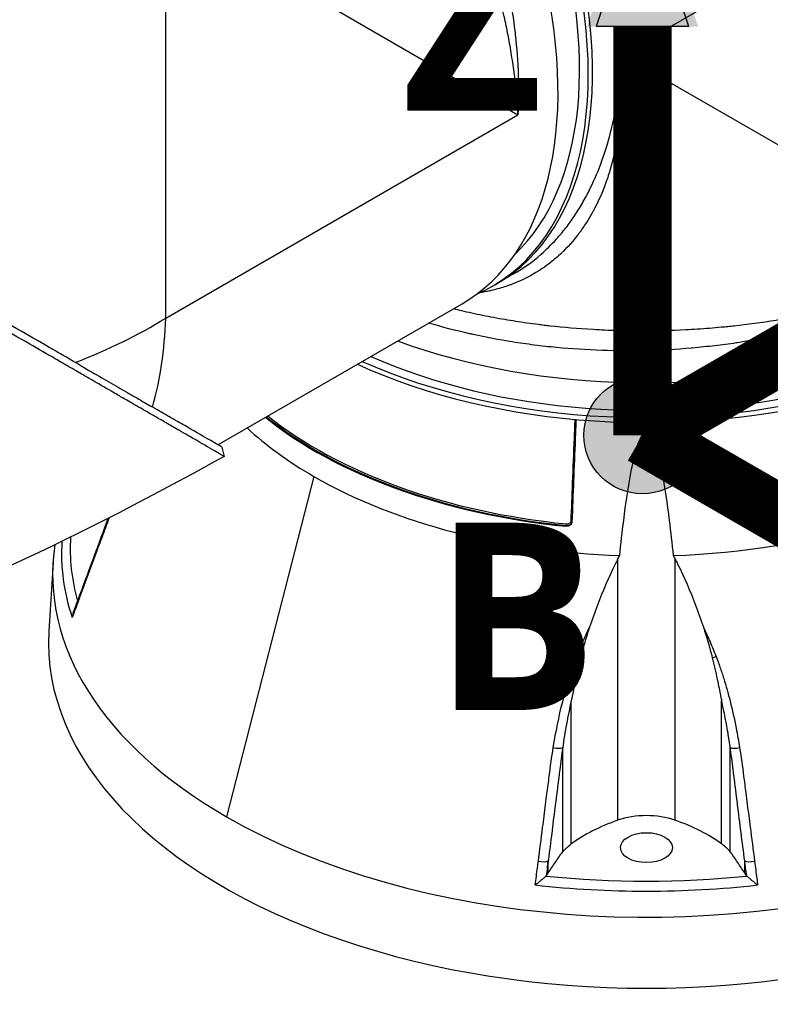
# Model space of a CAD drawing. Header units: millimetres. Extents: x 0 to 5219, y 0 to 2970.
# Tile 204 of 232: x 3368 to 3491, y 1307 to 1469. Entities that reach past the tile are written whole.
import ezdxf

# ---------------------------------------------------------------- set-up
doc = ezdxf.new("R2010")
doc.units = ezdxf.units.MM
doc.header["$LTSCALE"] = 0.2
for name, color, linetype in [('01_Object Line', 4, 'Continuous'), ('07_Special Line2', 76, 'Continuous'), ('12_Before Rev.Num.', 5, 'Continuous')]:
    doc.layers.add(name, color=color, linetype=linetype)
doc.layers.add('14_Mark', color=7, linetype='Continuous', true_color=0xe03c31)
doc.styles.add('Rainbow-5.0 Style', font='malgunsl.ttf')

# ---------------------------------------------------------------- blocks, each defined once
blk = doc.blocks.new('A$C4a785ce6')
for p, q in [((53.74, 186.43), (-4.03, 153.08)), ((-78.84, 109.88), (-78.84, 176.59)), ((-78.84, 176.59), (-21.07, 143.24)), ((-22.03, 152.49), (-22.03, 152.49)), ((-4.03, 153.08), (53.74, 119.72)), ((-21.9, 151.63), (-21.9, 151.63)), ((-21.47, 148.25), (-21.47, 148.25)), ((-78.84, 109.88), (-21.07, 143.24)), ((-21.78, 117.13), (-24.58, 115.51)), ((-21.78, 117.13), (-21.78, 117.13)), ((-25.29, 115.1), (-24.58, 115.51)), ((-70.29, 89.12), (-30.24, 112.24)), ((-78.97, 107.35), (-78.97, 107.35)), ((-78.97, 107.29), (-78.97, 107.29)), ((-78.95, 107.71), (-78.95, 107.71)), ((-79.1, 105.76), (-79.1, 105.76)), ((-79.09, 105.91), (-79.09, 105.91)), ((-79.06, 106.23), (-79.06, 106.23)), ((-80.76, 96.21), (-80.76, 96.21)), ((-71.29, 88.39), (-71.29, 88.39)), ((-69.64, 88.74), (-69.23, 87.2)), ((-54.55, 83.92), (-55.05, 81.99)), ((-55.05, 81.99), (-68.86, 28.11)), ((-13.21, 75.75), (-13.18, 75.87)), ((-97.32, 69.8), (-97.99, 58.55)), ((-4.73, 70.31), (-4.73, 27.53)), ((4.73, 27.53), (4.73, 70.31)), ((12.66, 50.82), (12.66, 50.82)), ((-12.33, 23.66), (-12.33, 47.14)), ((12.33, 23.66), (12.33, 47.14)), ((-13.74, 22.37), (-13.74, 39.45)), ((13.74, 22.37), (13.74, 39.45)), ((-16.11, 18.92), (-16.11, 20.88)), ((16.11, 18.92), (16.11, 20.88)), ((-16.28, 18.63), (-16.42, 18.46)), ((16.42, 18.46), (16.28, 18.63))]:
    blk.add_line(p, q)
for centre, major_axis, ratio, start_param, end_param in [((-62.58, 181.33), (38, -65.82), 0.57735, 0, 2.340309), ((-62.58, 181.33), (38, -65.82), 0.57735, 0, 2.340309), ((-63.29, 180.92), (38, -65.82), 0.57735, 6.218011, 8.595868), ((-63.29, 180.92), (37, -64.09), 0.57735, 0.138313, 2.287402), ((-68.24, 178.06), (38, -65.82), 0.57735, 0, 2.153364), ((-53.39, 186.64), (26.39, -45.71), 0.57735, 0.251217, 0.251219), ((0, 143.16), (76, 0), 0.57735, 4.145572, 6.283185), ((0, 137.44), (76, 0), 0.57735, 4.052056, 6.34836), ((0, 136.63), (76, 0), 0.57735, 4.038806, 6.283185), ((0, 137.44), (74, 0), 0.57735, 4.055455, 6.144873), ((-132.58, 140.91), (-75.98, -2.71), 0.599654, 2.086946, 2.334848), ((-132.58, 140.91), (35.65, -67.16), 0.599654, 0.558766, 0.806744), ((0, 119.48), (76.67, 0), 0.57735, 3.762964, 4.539647), ((0, 119.63), (76.47, 0), 0.57735, 3.765044, 4.539647), ((0, 119.48), (76.89, 0), 0.57735, 3.763438, 4.539717), ((0, 115.42), (-77.15, 0), 0.57735, 0.556674, 0.785398), ((0, 115.42), (-77.15, 0), 0.57735, 1.627678, 2.50827), ((0, 115.42), (-77.15, 0), 0.57735, 0.785398, 1.513915), ((0, 67.87), (97.38, 0), 0.57735, 3.92699, 6.531315), ((-13.18, 76.03), (0.02, 0.199), 0.140343, 3.764162, 5.282569), ((-12.38, 76.62), (-0.2, 0.008), 0.53757, 3.678342, 4.571765), ((0, 67.87), (-97.38, 0), 0.57735, 6.196092, 7.068583), ((0, 71.3), (-95.92, 0), 0.57735, 6.246746, 6.474419), ((0, 72.12), (-94.5, 0), 0.57735, 6.248654, 6.442871), ((-91.51, 63.97), (-1.41, 0.52), 0.445689, 6.283183, 6.665585), ((0, 56.61), (-98.05, 0), 0.57735, 6.248855, 9.459108), ((-11.23, 54.78), (-1.4, 0.54), 0.300947, 1.546942, 1.997356), ((11.23, 54.79), (1.4, 0.55), 0.299591, 4.283682, 4.733556), ((-15.03, 39.86), (-1.48, 0.24), 0.293943, 1.451681, 2.673474), ((15.03, 39.86), (1.48, 0.24), 0.293943, 3.609607, 4.831504), ((10.26, 13.32), (28.83, 0), 0.57735, 2.117685, 2.471123), ((0, 23.05), (-9.1, 0), 0.57735, 4.1655, 5.259278), ((-10.26, 13.32), (-28.83, 0), 0.57735, 3.812062, 4.1655), ((0, 56.61), (57.64, 0), 0.57735, 4.987231, 4.987234), ((-17.47, 21.22), (-1.49, 0.19), 0.291007, 1.428464, 2.747851), ((17.47, 21.22), (1.49, 0.19), 0.291007, 3.535223, 4.854722), ((-17.94, 18.88), (-1.68, 0), 0.577343, 2.622772, 2.695941), ((0, 72.12), (94.5, 0), 0.57735, 4.537116, 4.887662), ((17.94, 18.88), (-1.68, 0), 0.577343, 0.445652, 0.518821), ((0, 71.3), (-95.92, 0), 0.57735, 1.379562, 1.76203)]:
    blk.add_ellipse(centre, major_axis=major_axis, ratio=ratio, start_param=start_param, end_param=end_param)
blk.add_ellipse((0, 23.05), major_axis=(-4.25, 0), ratio=0.57735)
for points, knots in [([(-56.59, 226.05), (-55.78, 225.28), (-54.98, 224.5), (-54.19, 223.7), (-53.36, 222.86), (-52.55, 222.01), (-51.75, 221.15), (-51.61, 220.99), (-51.46, 220.83), (-51.31, 220.67), (-48.25, 217.32), (-45.36, 213.73), (-42.69, 209.98), (-42.58, 209.83), (-42.47, 209.67), (-42.37, 209.52), (-41.76, 208.67), (-41.17, 207.81), (-40.59, 206.94), (-40.25, 206.42), (-39.9, 205.91), (-39.57, 205.38), (-39.23, 204.86), (-38.89, 204.33), (-38.56, 203.81), (-38.51, 203.72), (-38.45, 203.63), (-38.4, 203.54), (-37.14, 201.51), (-35.96, 199.49), (-34.81, 197.37), (-33.37, 194.72), (-32.01, 191.99), (-30.75, 189.2), (-29.99, 187.51), (-29.26, 185.81), (-28.58, 184.08), (-28.56, 184.03), (-28.54, 183.98), (-28.52, 183.93), (-28.07, 182.78), (-27.63, 181.62), (-27.21, 180.45), (-26.81, 179.35), (-26.43, 178.24), (-26.07, 177.13), (-26.05, 177.08), (-26.04, 177.03), (-26.02, 176.98), (-25.66, 175.86), (-25.31, 174.73), (-24.98, 173.6), (-24.81, 173.01), (-24.65, 172.42), (-24.49, 171.83), (-24.41, 171.53), (-24.33, 171.24), (-24.25, 170.94), (-24.21, 170.79), (-24.17, 170.65), (-24.13, 170.5), (-24.09, 170.35), (-24.05, 170.17), (-24.02, 170.06), (-23.98, 169.92), (-23.95, 169.78), (-23.91, 169.64), (-23.41, 167.62), (-22.93, 165.46), (-22.51, 163.17), (-22.31, 162.06), (-22.12, 160.92), (-21.95, 159.75), (-21.85, 159.09), (-21.76, 158.42), (-21.67, 157.74), (-21.62, 157.27), (-21.56, 156.81), (-21.51, 156.33), (-21.27, 154.19), (-21.1, 151.96), (-21.03, 149.67), (-20.96, 147.57), (-20.96, 145.42), (-21.07, 143.24)], [0.5917032, 0.5917032, 0.5917032, 0.5917032, 0.6065856, 0.6065856, 0.6065856, 0.6221334, 0.6221334, 0.6221334, 0.625, 0.625, 0.625, 0.6850898, 0.6850898, 0.6850898, 0.6875, 0.6875, 0.6875, 0.7011464, 0.7011464, 0.7011464, 0.7092438, 0.7092438, 0.7092438, 0.7173743, 0.7173743, 0.7173743, 0.71875, 0.71875, 0.71875, 0.7499738, 0.7499738, 0.7499738, 0.7889478, 0.7889478, 0.7889478, 0.8125, 0.8125, 0.8125, 0.8131921, 0.8131921, 0.8131921, 0.8288728, 0.8288728, 0.8288728, 0.84375, 0.84375, 0.84375, 0.8444134, 0.8444134, 0.8444134, 0.859375, 0.859375, 0.859375, 0.8671875, 0.8671875, 0.8671875, 0.8710938, 0.8710938, 0.8710938, 0.8730469, 0.8730469, 0.8730469, 0.8749735, 0.8749735, 0.8749735, 0.8773485, 0.8773485, 0.8773485, 0.9115235, 0.9115235, 0.9115235, 0.9281399, 0.9281399, 0.9281399, 0.9375, 0.9375, 0.9375, 0.9439123, 0.9439123, 0.9439123, 0.973127, 0.973127, 0.973127, 1, 1, 1, 1]), ([(-21.07, 143.24), (-21.17, 145.22), (-21.34, 147.27), (-21.6, 149.35), (-21.6, 149.37), (-21.6, 149.39), (-21.6, 149.41), (-21.73, 150.46), (-21.88, 151.53), (-22.05, 152.6), (-22.21, 153.63), (-22.38, 154.62), (-22.58, 155.7), (-22.59, 155.75), (-22.6, 155.81), (-22.61, 155.87), (-22.81, 156.9), (-23.02, 157.93), (-23.25, 158.95), (-23.49, 160.06), (-23.75, 161.15), (-24.02, 162.24), (-24.06, 162.38), (-24.09, 162.52), (-24.13, 162.66), (-24.41, 163.77), (-24.71, 164.87), (-25.02, 165.96), (-25.18, 166.51), (-25.34, 167.05), (-25.5, 167.59), (-25.58, 167.86), (-25.66, 168.13), (-25.75, 168.4), (-25.8, 168.57), (-25.84, 168.71), (-25.89, 168.88), (-25.92, 168.98), (-25.96, 169.09), (-26, 169.21), (-26.7, 171.43), (-27.44, 173.57), (-28.2, 175.61), (-28.3, 175.88), (-28.4, 176.15), (-28.5, 176.42), (-28.84, 177.3), (-29.18, 178.17), (-29.53, 179.02), (-29.96, 180.08), (-30.39, 181.12), (-30.82, 182.12), (-30.87, 182.23), (-30.92, 182.34), (-30.97, 182.45), (-30.98, 182.47), (-30.98, 182.49), (-30.99, 182.5), (-31.05, 182.63), (-31.09, 182.73), (-31.16, 182.89), (-32.28, 185.43), (-33.42, 187.82), (-34.56, 190.05), (-35.13, 191.17), (-35.7, 192.25), (-36.27, 193.29), (-36.75, 194.18), (-37.23, 195.03), (-37.7, 195.86), (-37.72, 195.89), (-37.73, 195.92), (-37.75, 195.94), (-37.82, 196.07), (-37.87, 196.15), (-37.96, 196.31), (-39.2, 198.47), (-40.44, 200.49), (-41.67, 202.37), (-41.85, 202.65), (-42.02, 202.93), (-42.2, 203.2), (-42.38, 203.46), (-42.55, 203.72), (-42.72, 203.98), (-43.08, 204.52), (-43.44, 205.05), (-43.79, 205.56), (-44.54, 206.65), (-45.27, 207.68), (-45.99, 208.66), (-46, 208.67), (-46.01, 208.69), (-46.02, 208.7), (-46.1, 208.81), (-46.17, 208.9), (-46.27, 209.04), (-47.88, 211.23), (-49.48, 213.26), (-51.06, 215.15), (-52.24, 216.56), (-53.41, 217.89), (-54.56, 219.15), (-54.87, 219.49), (-55.16, 219.8), (-55.47, 220.14), (-55.54, 220.22), (-55.62, 220.3), (-55.7, 220.38), (-55.99, 220.69), (-56.28, 221), (-56.58, 221.31)], [0, 0, 0, 0, 0.061969, 0.061969, 0.061969, 0.0625, 0.0625, 0.0625, 0.09375, 0.09375, 0.09375, 0.1234255, 0.1234255, 0.1234255, 0.125, 0.125, 0.125, 0.1531538, 0.1531538, 0.1531538, 0.1836029, 0.1836029, 0.1836029, 0.1875, 0.1875, 0.1875, 0.21875, 0.21875, 0.21875, 0.234375, 0.234375, 0.234375, 0.2421875, 0.2421875, 0.2421875, 0.2469884, 0.2469884, 0.2469884, 0.25, 0.25, 0.25, 0.3052191, 0.3052191, 0.3052191, 0.3125, 0.3125, 0.3125, 0.3368038, 0.3368038, 0.3368038, 0.3671875, 0.3671875, 0.3671875, 0.3705126, 0.3705126, 0.3705126, 0.3710938, 0.3710938, 0.3710938, 0.375, 0.375, 0.375, 0.4375, 0.4375, 0.4375, 0.46875, 0.46875, 0.46875, 0.4952139, 0.4952139, 0.4952139, 0.4960938, 0.4960938, 0.4960938, 0.5, 0.5, 0.5, 0.5544796, 0.5544796, 0.5544796, 0.5625, 0.5625, 0.5625, 0.5702519, 0.5702519, 0.5702519, 0.5865122, 0.5865122, 0.5865122, 0.6206238, 0.6206238, 0.6206238, 0.6210938, 0.6210938, 0.6210938, 0.625, 0.625, 0.625, 0.6875, 0.6875, 0.6875, 0.734375, 0.734375, 0.734375, 0.7469686, 0.7469686, 0.7469686, 0.75, 0.75, 0.75, 0.7613238, 0.7613238, 0.7613238, 0.7613238]), ([(-69.23, 87.2), (-69.23, 87.2), (-69.23, 87.2), (-69.23, 87.2), (-69.25, 87.21), (-69.32, 87.25), (-69.61, 87.42), (-69.75, 87.5), (-69.91, 87.59), (-70.05, 87.67), (-70.25, 87.78), (-70.42, 87.89), (-70.55, 87.96), (-71.34, 88.42), (-72.48, 89.08), (-73.91, 89.9), (-74.46, 90.22), (-75.22, 90.66), (-76.26, 91.26), (-77.13, 91.76), (-77.84, 92.17), (-78.32, 92.45), (-78.69, 92.66), (-78.92, 92.79), (-79.02, 92.85), (-79.87, 93.34), (-80.4, 93.65), (-80.55, 93.73), (-80.75, 93.85), (-80.95, 93.96), (-81.14, 94.07), (-81.22, 94.12), (-81.29, 94.16), (-81.36, 94.2), (-81.79, 94.45), (-82.08, 94.62), (-82.21, 94.69), (-82.34, 94.77), (-82.48, 94.85), (-82.64, 94.94), (-83.02, 95.16), (-83.48, 95.42), (-84.04, 95.74), (-84.91, 96.23), (-85.6, 96.63), (-86.05, 96.89), (-86.51, 97.15), (-87.21, 97.56), (-88.23, 98.16), (-88.94, 98.57), (-89.53, 98.92), (-90, 99.19), (-90.23, 99.32), (-90.43, 99.44), (-90.59, 99.53), (-91.1, 99.82), (-91.63, 100.13), (-92.16, 100.43), (-92.47, 100.61), (-92.78, 100.79), (-93.1, 100.97), (-93.75, 101.35), (-94.19, 101.6), (-94.39, 101.72), (-94.81, 101.97), (-95.25, 102.22), (-95.7, 102.48), (-96.12, 102.72), (-96.54, 102.97), (-96.97, 103.21), (-98.33, 104), (-99.72, 104.8), (-101.14, 105.62), (-102.99, 106.69), (-104.9, 107.79), (-106.85, 108.92), (-110.75, 111.17), (-114.83, 113.52), (-119.08, 115.98), (-120.03, 116.52), (-121.01, 117.09), (-122.02, 117.67), (-123.16, 118.33), (-124.35, 119.02), (-125.58, 119.73), (-128.81, 121.59), (-131.09, 122.91), (-132.3, 123.61), (-133.73, 124.44), (-135.18, 125.27), (-136.63, 126.11), (-139.82, 127.95), (-143.06, 129.83), (-146.35, 131.72), (-149.39, 133.48), (-151.97, 134.97), (-154.08, 136.18), (-157.52, 138.17), (-159.67, 139.41), (-160.48, 139.88), (-160.69, 140), (-160.81, 140.07), (-160.84, 140.09), (-164.48, 142.19), (-168.11, 144.28), (-171.64, 146.32), (-172.14, 146.61), (-172.64, 146.9), (-173.13, 147.18), (-174.74, 148.11), (-176.05, 148.87), (-177.08, 149.46), (-178.09, 150.05), (-179.09, 150.62), (-180.08, 151.19), (-180.35, 151.35), (-180.62, 151.51), (-180.89, 151.66), (-184.25, 153.6), (-186.46, 154.88), (-187.76, 155.63), (-187.86, 155.69), (-187.96, 155.74), (-188.05, 155.8)], [-0.7635222, -0.7635222, -0.7635222, -0.7635222, -0.75, -0.75, -0.75, -0.71875, -0.71875, -0.71875, -0.7052239, -0.7052239, -0.7052239, -0.6875, -0.6875, -0.6875, -0.625, -0.625, -0.625, -0.59375, -0.59375, -0.59375, -0.5758637, -0.5758637, -0.5758637, -0.5625, -0.5625, -0.5625, -0.546875, -0.546875, -0.546875, -0.5411757, -0.5411757, -0.5411757, -0.5390625, -0.5390625, -0.5390625, -0.53125, -0.53125, -0.53125, -0.5266987, -0.5266987, -0.5266987, -0.515625, -0.515625, -0.515625, -0.5, -0.5, -0.5, -0.484375, -0.484375, -0.484375, -0.4739987, -0.4739987, -0.4739987, -0.46875, -0.46875, -0.46875, -0.4588678, -0.4588678, -0.4588678, -0.453125, -0.453125, -0.453125, -0.4453125, -0.4453125, -0.4453125, -0.4375, -0.4375, -0.4375, -0.4300483, -0.4300483, -0.4300483, -0.40625, -0.40625, -0.40625, -0.375, -0.375, -0.375, -0.3125, -0.3125, -0.3125, -0.2978036, -0.2978036, -0.2978036, -0.28125, -0.28125, -0.28125, -0.25, -0.25, -0.25, -0.2303717, -0.2303717, -0.2303717, -0.1875, -0.1875, -0.1875, -0.1671318, -0.1671318, -0.1671318, -0.1337093, -0.1337093, -0.1337093, -0.125, -0.125, -0.125, -0.0780464, -0.0780464, -0.0780464, -0.0714286, -0.0714286, -0.0714286, -0.0535714, -0.0535714, -0.0535714, -0.039579, -0.039579, -0.039579, -0.0357143, -0.0357143, -0.0357143, -0.0025653, -0.0025653, -0.0025653, 0, 0, 0, 0]), ([(-92.74, 102.07), (-92.97, 102.21), (-93.2, 102.34), (-93.73, 102.65), (-94.03, 102.83), (-94.73, 103.23), (-95.12, 103.46), (-96.31, 104.15), (-97.12, 104.61), (-99.65, 106.07), (-101.42, 107.09), (-106.75, 110.17), (-110.44, 112.3), (-121.27, 118.55), (-128.82, 122.91), (-145.57, 132.58), (-153.99, 137.43), (-165.9, 144.32), (-170.11, 146.76), (-178.75, 151.74), (-183.02, 154.2), (-186.91, 156.45)], [-10.794601, -10.794601, -10.794601, -10.794601, -10.700272, -10.700272, -10.578462, -10.578462, -10.421195, -10.421195, -10.108787, -10.108787, -9.443961, -9.443961, -8.149298, -8.149298, -5.793129, -5.793129, -3.135292, -3.135292, -1.653975, -1.653975, 0, 0, 0, 0]), ([(-4.03, 153.08), (-3.94, 151.09), (-3.92, 149.14), (-3.98, 147.23), (-3.98, 147.22), (-3.98, 147.2), (-3.98, 147.19), (-4.01, 146.22), (-4.07, 145.28), (-4.14, 144.34), (-4.21, 143.45), (-4.3, 142.61), (-4.41, 141.71), (-4.42, 141.66), (-4.42, 141.62), (-4.43, 141.57), (-4.54, 140.71), (-4.67, 139.88), (-4.81, 139.07), (-4.97, 138.2), (-5.15, 137.35), (-5.34, 136.54), (-5.37, 136.43), (-5.39, 136.33), (-5.42, 136.22), (-5.62, 135.39), (-5.84, 134.59), (-6.08, 133.82), (-6.2, 133.43), (-6.32, 133.05), (-6.45, 132.68), (-6.52, 132.49), (-6.58, 132.31), (-6.65, 132.12), (-6.69, 132.01), (-6.72, 131.91), (-6.76, 131.8), (-6.79, 131.73), (-6.82, 131.66), (-6.85, 131.58), (-7.41, 130.08), (-8.03, 128.73), (-8.69, 127.51), (-8.78, 127.35), (-8.87, 127.19), (-8.95, 127.03), (-9.25, 126.51), (-9.55, 126.01), (-9.85, 125.54), (-10.23, 124.94), (-10.62, 124.38), (-11.01, 123.86), (-11.05, 123.8), (-11.1, 123.74), (-11.14, 123.69), (-11.15, 123.68), (-11.15, 123.67), (-11.16, 123.66), (-11.21, 123.59), (-11.25, 123.54), (-11.31, 123.46), (-12.33, 122.15), (-13.38, 121.03), (-14.45, 120.07), (-14.99, 119.59), (-15.53, 119.15), (-16.06, 118.74), (-16.52, 118.4), (-16.97, 118.08), (-17.42, 117.79), (-17.44, 117.78), (-17.45, 117.77), (-17.47, 117.76), (-17.53, 117.72), (-17.58, 117.69), (-17.67, 117.63), (-18.85, 116.88), (-20.05, 116.26), (-21.24, 115.76), (-21.41, 115.69), (-21.58, 115.62), (-21.76, 115.55), (-21.92, 115.49), (-22.09, 115.42), (-22.26, 115.36), (-22.61, 115.23), (-22.96, 115.11), (-23.3, 115), (-24.03, 114.76), (-24.74, 114.57), (-25.45, 114.41), (-25.46, 114.41), (-25.47, 114.4), (-25.48, 114.4), (-25.56, 114.38), (-25.62, 114.37), (-25.72, 114.35), (-26.25, 114.23), (-26.79, 114.13), (-27.33, 114.04)], [0, 0, 0, 0, 0.061969, 0.061969, 0.061969, 0.0625, 0.0625, 0.0625, 0.09375, 0.09375, 0.09375, 0.1234255, 0.1234255, 0.1234255, 0.125, 0.125, 0.125, 0.1531538, 0.1531538, 0.1531538, 0.1836029, 0.1836029, 0.1836029, 0.1875, 0.1875, 0.1875, 0.21875, 0.21875, 0.21875, 0.234375, 0.234375, 0.234375, 0.2421875, 0.2421875, 0.2421875, 0.2469884, 0.2469884, 0.2469884, 0.25, 0.25, 0.25, 0.3052191, 0.3052191, 0.3052191, 0.3125, 0.3125, 0.3125, 0.3368038, 0.3368038, 0.3368038, 0.3671875, 0.3671875, 0.3671875, 0.3705126, 0.3705126, 0.3705126, 0.3710937, 0.3710937, 0.3710937, 0.375, 0.375, 0.375, 0.4375, 0.4375, 0.4375, 0.46875, 0.46875, 0.46875, 0.4952139, 0.4952139, 0.4952139, 0.4960937, 0.4960937, 0.4960937, 0.5, 0.5, 0.5, 0.5544796, 0.5544796, 0.5544796, 0.5625, 0.5625, 0.5625, 0.5702519, 0.5702519, 0.5702519, 0.5865122, 0.5865122, 0.5865122, 0.6206238, 0.6206238, 0.6206238, 0.6210937, 0.6210937, 0.6210937, 0.625, 0.625, 0.625, 0.6462516, 0.6462516, 0.6462516, 0.6462516]), ([(-21.78, 117.13), (-20.2, 118.04), (-18.7, 119.11), (-17.28, 120.35), (-16.42, 121.11), (-15.6, 121.92), (-14.8, 122.79), (-14.78, 122.82), (-14.76, 122.84), (-14.74, 122.87), (-14.21, 123.45), (-13.7, 124.06), (-13.2, 124.7), (-12.73, 125.31), (-12.28, 125.93), (-11.84, 126.58), (-11.82, 126.61), (-11.8, 126.64), (-11.78, 126.67), (-11.34, 127.33), (-10.92, 128.01), (-10.51, 128.71), (-10.3, 129.08), (-10.09, 129.46), (-9.89, 129.84), (-9.78, 130.03), (-9.68, 130.22), (-9.58, 130.41), (-9.53, 130.51), (-9.48, 130.61), (-9.44, 130.71), (-9.39, 130.8), (-9.33, 130.92), (-9.29, 131), (-9.24, 131.09), (-9.2, 131.18), (-9.15, 131.28), (-8.5, 132.62), (-7.85, 134.14), (-7.25, 135.83), (-6.96, 136.66), (-6.67, 137.53), (-6.4, 138.44), (-6.25, 138.96), (-6.1, 139.49), (-5.96, 140.04), (-5.86, 140.41), (-5.77, 140.79), (-5.67, 141.18), (-5.25, 142.95), (-4.88, 144.87), (-4.6, 146.94), (-4.33, 148.85), (-4.14, 150.9), (-4.03, 153.08)], [0.74999, 0.74999, 0.74999, 0.74999, 0.7889478, 0.7889478, 0.7889478, 0.8125, 0.8125, 0.8125, 0.8131921, 0.8131921, 0.8131921, 0.8288728, 0.8288728, 0.8288728, 0.84375, 0.84375, 0.84375, 0.8444134, 0.8444134, 0.8444134, 0.859375, 0.859375, 0.859375, 0.8671875, 0.8671875, 0.8671875, 0.8710937, 0.8710937, 0.8710937, 0.8730469, 0.8730469, 0.8730469, 0.8749735, 0.8749735, 0.8749735, 0.8773485, 0.8773485, 0.8773485, 0.9115235, 0.9115235, 0.9115235, 0.9281399, 0.9281399, 0.9281399, 0.9375, 0.9375, 0.9375, 0.9439123, 0.9439123, 0.9439123, 0.973127, 0.973127, 0.973127, 1, 1, 1, 1]), ([(53.74, 119.72), (51.91, 118.54), (50.06, 117.46), (48.21, 116.48), (46.21, 115.41), (44.21, 114.45), (42.25, 113.59), (41.8, 113.39), (41.36, 113.2), (40.91, 113.01), (39.2, 112.29), (37.51, 111.63), (35.87, 111.05), (35.51, 110.92), (35.15, 110.79), (34.8, 110.67), (34.03, 110.4), (33.27, 110.15), (32.53, 109.92), (32.31, 109.85), (32.1, 109.78), (31.89, 109.71), (31.42, 109.57), (30.95, 109.42), (30.48, 109.28), (30.25, 109.22), (30.02, 109.15), (29.79, 109.08), (29.68, 109.05), (29.56, 109.02), (29.45, 108.98), (29.33, 108.95), (29.26, 108.93), (29.11, 108.89), (24.47, 107.58), (19.7, 106.56), (14.91, 105.85), (14.83, 105.84), (14.75, 105.83), (14.68, 105.81), (13.53, 105.64), (12.38, 105.49), (11.23, 105.36), (10.61, 105.28), (10, 105.22), (9.38, 105.15), (8.75, 105.09), (8.13, 105.03), (7.51, 104.98), (7.46, 104.97), (7.4, 104.97), (7.35, 104.96), (4.91, 104.75), (2.43, 104.62), (0.06, 104.56), (-4.85, 104.43), (-9.77, 104.59), (-14.73, 105.06), (-15.34, 105.12), (-15.95, 105.18), (-16.57, 105.25), (-17.18, 105.32), (-17.79, 105.39), (-18.4, 105.47), (-19.61, 105.62), (-20.81, 105.79), (-22, 105.98), (-24.16, 106.33), (-26.3, 106.73), (-28.41, 107.19), (-28.61, 107.24), (-28.81, 107.28), (-29.01, 107.32), (-31.28, 107.84), (-33.52, 108.42), (-35.72, 109.08)], [0, 0, 0, 0, 0.0268593, 0.0268593, 0.0268593, 0.0558825, 0.0558825, 0.0558825, 0.0625, 0.0625, 0.0625, 0.088102, 0.088102, 0.088102, 0.09375, 0.09375, 0.09375, 0.1058986, 0.1058986, 0.1058986, 0.109375, 0.109375, 0.109375, 0.1171875, 0.1171875, 0.1171875, 0.1210937, 0.1210937, 0.1210937, 0.1230469, 0.1230469, 0.1230469, 0.125, 0.125, 0.125, 0.1865064, 0.1865064, 0.1865064, 0.1875, 0.1875, 0.1875, 0.2022042, 0.2022042, 0.2022042, 0.2101236, 0.2101236, 0.2101236, 0.2180828, 0.2180828, 0.2180828, 0.21875, 0.21875, 0.21875, 0.25, 0.25, 0.25, 0.3146789, 0.3146789, 0.3146789, 0.3226569, 0.3226569, 0.3226569, 0.3306082, 0.3306082, 0.3306082, 0.3464266, 0.3464266, 0.3464266, 0.375, 0.375, 0.375, 0.3777022, 0.3777022, 0.3777022, 0.4086021, 0.4086021, 0.4086021, 0.4086021]), ([(-31.63, 111.44), (-31.2, 111.34), (-30.78, 111.23), (-29.22, 110.87), (-28.06, 110.61), (-26.27, 110.25), (-25.67, 110.13), (-24.45, 109.9), (-23.78, 109.78), (-22.04, 109.49), (-20.85, 109.3), (-18.99, 109.03), (-18.36, 108.95), (-17.4, 108.83), (-16.92, 108.77), (-16.43, 108.71), (-16.1, 108.67), (-15.91, 108.65), (-13.59, 108.39), (-11.24, 108.19), (-7.47, 107.97), (-6.18, 107.91), (-4.17, 107.85), (-3.49, 107.84), (-2.45, 107.82), (-2.11, 107.82), (-1.58, 107.82), (-1.41, 107.81), (-1.05, 107.81), (-0.84, 107.81), (1.54, 107.81), (3.92, 107.87), (7.7, 108.07), (8.99, 108.15), (10.98, 108.31), (11.65, 108.37), (12.67, 108.46), (13.18, 108.51), (13.69, 108.56), (14.04, 108.6), (14.25, 108.62), (16.57, 108.88), (18.88, 109.18), (22.47, 109.76), (23.69, 109.98), (25.55, 110.33), (26.18, 110.45), (27.13, 110.65), (27.45, 110.71), (28.08, 110.85), (28.45, 110.93), (30.92, 111.48), (33.13, 112.03), (36.46, 112.96), (37.58, 113.29), (39.24, 113.81), (39.8, 113.99), (40.91, 114.36), (41.49, 114.55), (46.24, 116.21), (50.17, 117.88), (53.74, 119.72)], [0.2383127, 0.2383127, 0.2383127, 0.2383127, 0.25, 0.25, 0.28125, 0.28125, 0.296875, 0.296875, 0.3125, 0.3125, 0.34375, 0.34375, 0.359375, 0.359375, 0.3671875, 0.3710938, 0.3710938, 0.375, 0.375, 0.4375, 0.4375, 0.46875, 0.46875, 0.484375, 0.484375, 0.4921875, 0.4921875, 0.4960938, 0.4960938, 0.5, 0.5, 0.5625, 0.5625, 0.59375, 0.59375, 0.609375, 0.609375, 0.6171875, 0.6210938, 0.6210938, 0.625, 0.625, 0.6875, 0.6875, 0.71875, 0.71875, 0.734375, 0.734375, 0.7421875, 0.7421875, 0.75, 0.75, 0.8125, 0.8125, 0.84375, 0.84375, 0.859375, 0.859375, 0.875, 0.875, 1, 1, 1, 1]), ([(-92.74, 102.07), (-91.56, 101.38), (-90.42, 100.74), (-88.27, 99.5), (-87.25, 98.91), (-85.33, 97.8), (-84.42, 97.28), (-82.71, 96.28), (-81.93, 95.82), (-81.19, 95.4)], [0, 0, 0, 0, 0.581117, 0.581117, 1.150103, 1.150103, 1.719465, 1.719465, 2.302704, 2.302704, 2.302704, 2.302704]), ([(-69.64, 88.74), (-69.64, 88.74), (-70.49, 89.23), (-72.97, 90.66), (-74.22, 91.39), (-76.49, 92.69), (-77.32, 93.17), (-78.63, 93.93), (-79.06, 94.19), (-79.73, 94.57), (-79.96, 94.71), (-80.37, 94.94), (-80.55, 95.05), (-80.88, 95.23), (-81.03, 95.32), (-81.19, 95.4)], [-5.610809, -5.610809, -5.610809, -5.610809, -3.202671, -3.202671, -1.636794, -1.636794, -0.832338, -0.832338, -0.455606, -0.455606, -0.265051, -0.265051, -0.117703, -0.117703, -0.000611, -0.000611, -0.000611, -0.000611]), ([(-12.35, 76.72), (-12.27, 78.76), (-12.19, 80.8), (-12.11, 82.83), (-12.01, 85.29), (-11.91, 87.74), (-11.82, 90.19), (-11.78, 91.22), (-11.73, 92.24), (-11.69, 93.27)], [0, 0, 0, 0, 0.3003264, 0.3003264, 0.3003264, 0.6633231, 0.6633231, 0.6633231, 0.8152391, 0.8152391, 0.8152391, 0.8152391]), ([(-11.55, 93.26), (-11.59, 92.18), (-11.64, 91.09), (-11.68, 90.01), (-11.77, 87.76), (-11.86, 85.51), (-11.95, 83.25), (-12.04, 81), (-12.13, 78.74), (-12.22, 76.47)], [0.1730469, 0.1730469, 0.1730469, 0.1730469, 0.3333333, 0.3333333, 0.3333333, 0.6666667, 0.6666667, 0.6666667, 1, 1, 1, 1]), ([(-4.39, 70.95), (-4.19, 72.89), (-3.97, 74.81), (-3.39, 79.46), (-3.01, 82.16), (-2.32, 85.7), (-2.11, 86.69), (-1.72, 88.16), (-1.58, 88.65), (-1.25, 89.58), (-1.07, 90.03), (-0.7, 90.63), (-0.54, 90.85), (-0.29, 91.02), (-0.23, 91.05), (-0.12, 91.09), (-0.06, 91.1), (0.06, 91.1), (0.12, 91.09), (0.23, 91.05), (0.29, 91.02), (0.54, 90.85), (0.7, 90.63), (1.07, 90.03), (1.25, 89.58), (1.58, 88.65), (1.72, 88.16), (2.11, 86.69), (2.32, 85.7), (3.01, 82.16), (3.39, 79.46), (3.97, 74.81), (4.19, 72.89), (4.39, 70.95)], [5.982106, 5.982106, 5.982106, 5.982106, 6.634304, 6.634304, 7.582061, 7.582061, 7.910092, 7.910092, 8.074107, 8.074107, 8.238122, 8.238122, 8.315339, 8.315339, 8.332718, 8.332718, 8.350096, 8.350096, 8.367475, 8.367475, 8.384853, 8.384853, 8.46207, 8.46207, 8.626085, 8.626085, 8.790101, 8.790101, 9.118131, 9.118131, 10.065889, 10.065889, 10.718087, 10.718087, 10.718087, 10.718087]), ([(-88.11, 77.17), (-88.18, 76.98), (-88.25, 76.79), (-88.32, 76.6), (-88.69, 75.61), (-89.05, 74.63), (-89.42, 73.65), (-89.56, 73.26), (-89.71, 72.86), (-89.85, 72.47), (-90.29, 71.29), (-90.72, 70.11), (-91.16, 68.93), (-91.74, 67.36), (-92.32, 65.79), (-92.9, 64.22)], [0.2156142, 0.2156142, 0.2156142, 0.2156142, 0.2500193, 0.2500193, 0.2500193, 0.4287791, 0.4287791, 0.4287791, 0.5000046, 0.5000046, 0.5000046, 0.7143901, 0.7143901, 0.7143901, 1, 1, 1, 1]), ([(-12.22, 76.47), (-12.22, 76.37), (-12.25, 76.27), (-12.35, 76.08), (-12.42, 75.99), (-12.6, 75.86), (-12.71, 75.8), (-12.96, 75.74), (-13.09, 75.73), (-13.21, 75.75)], [-0.2992343, -0.2992343, -0.2992343, -0.2992343, -0.2640654, -0.2640654, -0.2263454, -0.2263454, -0.1886522, -0.1886522, -0.1510866, -0.1510866, -0.1510866, -0.1510866]), ([(-13.18, 75.87), (-12.99, 75.85), (-12.76, 75.88), (-12.56, 76), (-12.42, 76.08), (-12.29, 76.22), (-12.23, 76.39)], [0, 0, 0, 0, 0.5, 0.5, 0.5, 0.8642352, 0.8642352, 0.8642352, 0.8642352]), ([(-4.73, 70.31), (-4.86, 70.06), (-4.99, 69.81), (-6.2, 67.4), (-7.16, 65.14), (-8.5, 61.62), (-8.93, 60.42), (-9.34, 59.19)], [-6.98839, -6.98839, -6.98839, -6.98839, -6.901908, -6.901908, -6.146186, -6.146186, -5.758936, -5.758936, -5.758936, -5.758936]), ([(4.73, 70.31), (4.86, 70.06), (4.99, 69.81), (6.2, 67.4), (7.16, 65.14), (8.5, 61.62), (8.93, 60.42), (9.34, 59.19)], [10.331972, 10.331972, 10.331972, 10.331972, 10.418454, 10.418454, 11.174175, 11.174175, 11.561438, 11.561438, 11.561438, 11.561438]), ([(-92.9, 64.22), (-93.21, 63.38), (-93.52, 62.54), (-93.83, 61.7), (-93.94, 61.39), (-94.06, 61.08), (-94.17, 60.77)], [0, 0, 0, 0, 0.731803, 0.731803, 0.731803, 1, 1, 1, 1]), ([(-94, 61.55), (-94.03, 61.48), (-94.05, 61.41), (-94.12, 61.16), (-94.15, 60.97), (-94.17, 60.78), (-94.17, 60.78), (-94.17, 60.77)], [-0.08198982, -0.08198982, -0.08198982, -0.08198982, -0.05947654, -0.05947654, 0, 0, 0.0007263, 0.0007263, 0.0007263, 0.0007263]), ([(-11.43, 54.37), (-11.11, 55.19), (-10.78, 56), (-10.43, 56.8), (-10.08, 57.6), (-9.72, 58.4), (-9.34, 59.19)], [0, 0, 0, 0, 0.499875, 0.499875, 0.499875, 1, 1, 1, 1]), ([(-9.34, 59.19), (-9.62, 58.36), (-9.88, 57.52), (-10.36, 55.86), (-10.6, 55), (-10.8, 54.17)], [0.0000001, 0.0000001, 0.0000001, 0.0000001, 0.2749921, 0.2749921, 0.5476443, 0.5476443, 0.5476443, 0.5476443]), ([(9.34, 59.19), (9.72, 58.4), (10.08, 57.6), (10.43, 56.8), (10.77, 56), (11.1, 55.19), (11.42, 54.38)], [0, 0, 0, 0, 0.5005634, 0.5005634, 0.5005634, 1, 1, 1, 1]), ([(9.34, 59.19), (9.62, 58.36), (9.88, 57.52), (10.36, 55.86), (10.6, 55), (10.8, 54.18)], [-0.5445996, -0.5445996, -0.5445996, -0.5445996, -0.2712223, -0.2712223, -0.0000015, -0.0000015, -0.0000015, -0.0000015]), ([(-15.28, 39.46), (-14.86, 42), (-14.36, 44.52), (-13.73, 47.02), (-13.28, 48.81), (-12.77, 50.58), (-12.17, 52.33), (-11.94, 53.01), (-11.69, 53.69), (-11.43, 54.37)], [0, 0, 0, 0, 0.499826, 0.499826, 0.499826, 0.858832, 0.858832, 0.858832, 1, 1, 1, 1]), ([(-10.8, 54.17), (-11.09, 53), (-11.35, 51.85), (-11.81, 49.63), (-11.99, 48.76), (-12.17, 47.9), (-12.21, 47.71), (-12.27, 47.4), (-12.3, 47.27), (-12.33, 47.14)], [0.0000003, 0.0000003, 0.0000003, 0.0000003, 0.385971, 0.385971, 0.7217999, 0.7217999, 0.8108706, 0.8108706, 0.8732307, 0.8732307, 0.8732307, 0.8732307]), ([(10.8, 54.18), (11.08, 53.03), (11.35, 51.83), (11.83, 49.59), (12, 48.7), (12.18, 47.86), (12.21, 47.68), (12.28, 47.38), (12.3, 47.26), (12.33, 47.14)], [-0.5643199, -0.5643199, -0.5643199, -0.5643199, -0.3213467, -0.3213467, -0.0964507, -0.0964507, -0.0393511, -0.0393511, 0, 0, 0, 0]), ([(11.42, 54.38), (11.65, 53.8), (11.86, 53.23), (12.06, 52.64), (12.28, 52.03), (12.48, 51.42), (12.67, 50.8), (13.05, 49.57), (13.4, 48.32), (13.72, 47.07), (14.08, 45.61), (14.41, 44.14), (14.7, 42.66), (14.91, 41.59), (15.1, 40.53), (15.28, 39.46)], [0, 0, 0, 0, 0.1198746, 0.1198746, 0.1198746, 0.2457225, 0.2457225, 0.2457225, 0.4973048, 0.4973048, 0.4973048, 0.7896386, 0.7896386, 0.7896386, 1, 1, 1, 1]), ([(-12.33, 47.14), (-12.62, 45.87), (-12.88, 44.59), (-13.35, 42.03), (-13.56, 40.74), (-13.74, 39.45)], [0, 0, 0, 0, 0.4162532, 0.4162532, 0.8334528, 0.8334528, 0.8334528, 0.8334528]), ([(12.39, 46.86), (12.39, 46.88), (12.38, 46.9), (12.38, 46.92), (12.36, 47), (12.35, 47.07), (12.33, 47.14)], [0, 0, 0, 0, 0.2136157, 0.2136157, 0.2136157, 0.9999613, 0.9999613, 0.9999613, 0.9999613]), ([(13.74, 39.45), (13.72, 39.6), (13.63, 40.22), (13.46, 41.31), (13.41, 41.59), (13.38, 41.77), (13.35, 41.97), (13.32, 42.17), (13.29, 42.34), (13.26, 42.5), (13.21, 42.81), (13.17, 43.03), (13.14, 43.17), (13.14, 43.2), (13.11, 43.32), (13.1, 43.4), (13.08, 43.48), (13.07, 43.55), (13.06, 43.63), (13.03, 43.79), (13, 43.94), (12.97, 44.09), (12.91, 44.4), (12.85, 44.71), (12.79, 45.02), (12.66, 45.63), (12.53, 46.25), (12.39, 46.86)], [0, 0, 0, 0, 0.25, 0.25, 0.25, 0.3125, 0.3125, 0.3125, 0.375, 0.375, 0.375, 0.5, 0.5, 0.5, 0.53125, 0.53125, 0.53125, 0.5625, 0.5625, 0.5625, 0.625, 0.625, 0.625, 0.75, 0.75, 0.75, 1, 1, 1, 1]), ([(-17.73, 20.82), (-17.5, 22.66), (-17.26, 24.5), (-17.02, 26.33), (-16.86, 27.6), (-16.7, 28.87), (-16.53, 30.14), (-16.46, 30.71), (-16.39, 31.28), (-16.32, 31.85), (-16.19, 32.83), (-16.06, 33.82), (-15.94, 34.8), (-15.74, 36.36), (-15.53, 37.91), (-15.28, 39.46)], [0, 0, 0, 0, 0.295731, 0.295731, 0.295731, 0.499995, 0.499995, 0.499995, 0.591463, 0.591463, 0.591463, 0.749983, 0.749983, 0.749983, 1, 1, 1, 1]), ([(-13.74, 39.45), (-13.83, 38.85), (-13.91, 38.25), (-14.06, 37.05), (-14.14, 36.44), (-14.27, 35.4), (-14.31, 35.03), (-14.43, 34.06), (-14.5, 33.52), (-14.66, 32.24), (-14.76, 31.51), (-14.88, 30.57), (-14.92, 30.24), (-14.95, 30.01), (-14.98, 29.81), (-15.36, 26.79), (-15.72, 23.96), (-16.09, 21.05), (-16.1, 20.96), (-16.11, 20.88)], [0, 0, 0, 0, 0.192031, 0.192031, 0.384909, 0.384909, 0.522423, 0.522423, 0.70214, 0.70214, 0.941762, 0.941762, 1.012905, 1.012905, 1.368312, 1.368312, 6.545985, 6.545985, 6.697091, 6.697091, 6.697091, 6.697091]), ([(16.11, 20.88), (15.72, 23.99), (15.32, 27.09), (14.93, 30.2), (14.73, 31.76), (14.53, 33.32), (14.34, 34.87), (14.18, 36.15), (14.02, 37.41), (13.85, 38.67), (13.81, 38.93), (13.78, 39.19), (13.74, 39.45)], [0, 0, 0, 0, 0.5, 0.5, 0.5, 0.750745, 0.750745, 0.750745, 0.957271, 0.957271, 0.957271, 1, 1, 1, 1]), ([(15.28, 39.46), (15.53, 37.91), (15.74, 36.36), (15.94, 34.8), (16.05, 33.88), (16.17, 32.96), (16.29, 32.04), (16.37, 31.41), (16.45, 30.78), (16.53, 30.14), (16.69, 28.91), (16.85, 27.67), (17.01, 26.43), (17.25, 24.56), (17.49, 22.69), (17.73, 20.82)], [0, 0, 0, 0, 0.250016, 0.250016, 0.250016, 0.398143, 0.398143, 0.398143, 0.500005, 0.500005, 0.500005, 0.699072, 0.699072, 0.699072, 1, 1, 1, 1]), ([(-13.74, 22.37), (-13.38, 22.79), (-12.94, 23.21), (-12.37, 23.63), (-12.35, 23.64), (-12.33, 23.66)], [0, 0, 0, 0, 0.962909, 0.962909, 1, 1, 1, 1]), ([(13.74, 22.37), (13.38, 22.79), (12.94, 23.21), (12.37, 23.63), (12.35, 23.64), (12.33, 23.66)], [0, 0, 0, 0, 0.962909, 0.962909, 1, 1, 1, 1]), ([(-16.11, 18.92), (-15.72, 19.5), (-15.32, 20.09), (-14.73, 20.97), (-14.53, 21.26), (-14.14, 21.84), (-13.96, 22.11), (-13.74, 22.37)], [0, 0, 0, 0, 0.5, 0.5, 0.75, 0.75, 1, 1, 1, 1]), ([(16.11, 18.92), (15.72, 19.5), (15.32, 20.09), (14.73, 20.97), (14.53, 21.26), (14.14, 21.84), (13.96, 22.11), (13.74, 22.37)], [0, 0, 0, 0, 0.5, 0.5, 0.75, 0.75, 1, 1, 1, 1]), ([(-18.23, 16.93), (-18.11, 17.88), (-17.99, 18.83), (-17.87, 19.78), (-17.82, 20.12), (-17.78, 20.47), (-17.73, 20.82)], [0, 0, 0, 0, 0.731791, 0.731791, 0.731791, 1, 1, 1, 1]), ([(-16.28, 18.63), (-16.26, 18.96), (-16.25, 19.35), (-16.21, 19.89), (-16.2, 20.11), (-16.16, 20.5), (-16.14, 20.64), (-16.13, 20.78)], [0.000001, 0.000001, 0.000001, 0.000001, 0.1122745, 0.1122745, 0.17648, 0.17648, 0.2367155, 0.2367155, 0.2367155, 0.2367155]), ([(-16.11, 20.88), (-16.12, 20.86), (-16.12, 20.85), (-16.12, 20.81), (-16.12, 20.8), (-16.13, 20.78)], [0, 0, 0, 0, 0.00568081, 0.00568081, 0.01137127, 0.01137127, 0.01137127, 0.01137127]), ([(16.28, 18.63), (16.26, 18.98), (16.24, 19.38), (16.21, 19.93), (16.19, 20.14), (16.15, 20.57), (16.13, 20.73), (16.11, 20.88)], [0.000001, 0.000001, 0.000001, 0.000001, 0.116379, 0.116379, 0.1785721, 0.1785721, 0.2497386, 0.2497386, 0.2497386, 0.2497386]), ([(17.73, 20.82), (17.85, 19.87), (17.98, 18.92), (18.1, 17.97), (18.14, 17.63), (18.19, 17.28), (18.23, 16.93)], [0, 0, 0, 0, 0.731794, 0.731794, 0.731794, 1, 1, 1, 1]), ([(-16.48, 18.4), (-16.57, 18.3), (-16.69, 18.19), (-16.97, 17.94), (-17.13, 17.81), (-17.45, 17.54), (-17.61, 17.41), (-17.92, 17.17), (-18.08, 17.05), (-18.23, 16.93), (-18.23, 16.93), (-18.23, 16.93)], [0.000001, 0.000001, 0.000001, 0.000001, 0.0570155, 0.0570155, 0.1206061, 0.1206061, 0.1807381, 0.1807381, 0.239696, 0.239696, 0.2404159, 0.2404159, 0.2404159, 0.2404159]), ([(18.23, 16.93), (18.23, 16.93), (18.23, 16.93), (18.08, 17.05), (17.92, 17.17), (17.61, 17.41), (17.45, 17.54), (17.13, 17.81), (16.97, 17.94), (16.69, 18.19), (16.57, 18.3), (16.48, 18.4)], [-0.0007263, -0.0007263, -0.0007263, -0.0007263, 0, 0, 0.0594766, 0.0594766, 0.1201375, 0.1201375, 0.1842876, 0.1842876, 0.2418037, 0.2418037, 0.2418037, 0.2418037])]:
    blk.add_open_spline(points, degree=3, knots=knots)
for points in [[(-69.23, 87.2), (-92.01, 74.58), (-115.68, 63.06), (-140.56, 54.68)], [(-92.91, 64.49), (-91.36, 68.7), (-89.78, 72.87), (-88.23, 77.11)], [(-13.14, 76.14), (-13.08, 76.13), (-12.95, 76.13), (-12.75, 76.18), (-12.56, 76.29), (-12.4, 76.47), (-12.36, 76.63), (-12.35, 76.72)], [(-4.73, 70.31), (-4.62, 70.53), (-4.51, 70.74), (-4.39, 70.95)], [(4.39, 70.95), (4.51, 70.74), (4.62, 70.53), (4.73, 70.31)], [(-94, 61.55), (-93.64, 62.53), (-93.28, 63.51), (-92.91, 64.49)], [(-16.13, 20.78), (-16.22, 20.01), (-16.32, 19.23), (-16.42, 18.46)], [(16.42, 18.46), (16.32, 19.27), (16.22, 20.07), (16.11, 20.88)], [(-16.28, 18.63), (-16.21, 18.77), (-16.16, 18.85), (-16.11, 18.92)], [(16.28, 18.63), (16.21, 18.77), (16.16, 18.85), (16.11, 18.92)]]:
    blk.add_open_spline(points, degree=3)
blk = doc.blocks.new('Blk$A46N0-6W24B')
h = blk.add_hatch(color=256)
h.dxf.hatch_style = 1
h.paths.add_polyline_path([(4.063, -0.189, 1), (-5.937, -0.189, 1)])
at = {"layer": '12_Before Rev.Num.'}
blk.add_hatch(color=256, dxfattribs=at).paths.add_polyline_path([(-0.937, 48.967), (-5.689, 34.711), (3.815, 34.711)])
blk.add_circle((-0.937, -0.189), 5)
at = {"layer": '07_Special Line2', "const_width": 5}
blk.add_lwpolyline([(29.287, 17.261), (-0.937, -0.189)], dxfattribs=at)
at = {"layer": '12_Before Rev.Num.'}
for p, q in [((-0.937, 46.591), (-4.897, 34.711)), ((3.023, 34.711), (-0.937, 46.591)), ((3.023, 34.711), (-4.897, 34.711))]:
    blk.add_line(p, q, dxfattribs=at)
at = {"layer": '12_Before Rev.Num.', "const_width": 5}
blk.add_lwpolyline([(-0.937, 34.711), (-0.937, -0.189)], dxfattribs=at)
at = {"layer": '14_Mark', "const_width": 5}
blk.add_lwpolyline([(29.287, -17.639), (-0.937, -0.189)], dxfattribs=at)
at = {"insert": (-18.776, -15.649), "char_height": 16, "attachment_point": 4, "style": 'Rainbow-5.0 Style'}
blk.add_mtext('{\\fMalgun Gothic Semilight|b1|i0|c129|p50;B}', dxfattribs=at)
at = {"layer": '12_Before Rev.Num.', "insert": (-21.524, 35.536), "char_height": 16, "attachment_point": 4, "style": 'Rainbow-5.0 Style'}
blk.add_mtext('{\\fMalgun Gothic Semilight|b1|i0|c129|p50;Z}', dxfattribs=at)

msp = doc.modelspace()

# ---------------------------------------------------------------- block references
at = {"xscale": 1.92, "yscale": 1.92, "zscale": 1.92}
msp.add_blockref('Blk$A46N0-6W24B', (3471.656, 1400.756), dxfattribs=at)
at = {"layer": '01_Object Line'}
msp.add_blockref('A$C4a785ce6', (3470.513, 1309.722), dxfattribs=at)

doc.saveas('drawing.dxf')
